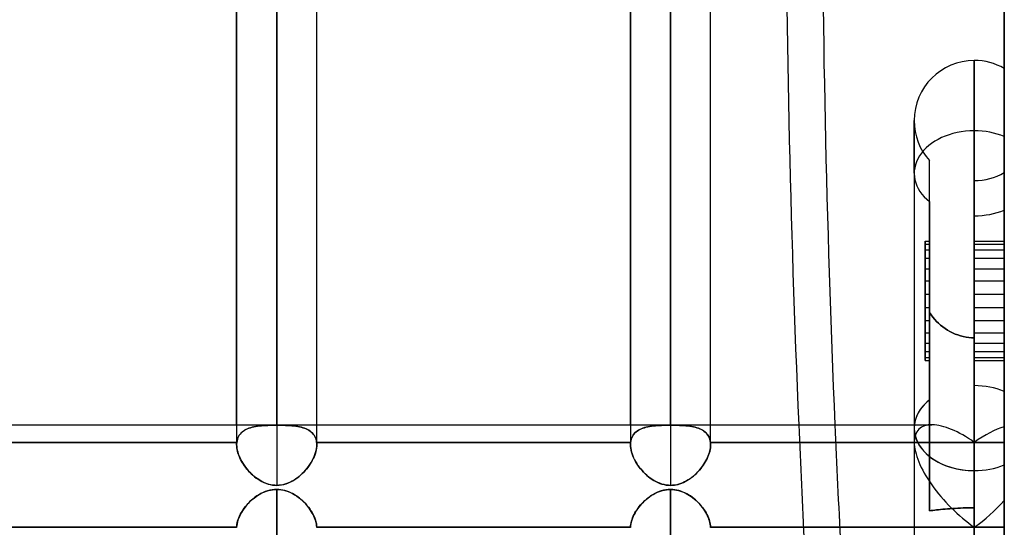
# Model space of a CAD drawing. Header units: millimetres. Extents: x -92 to 86, y -242 to 242.
# Tile 84 of 89: x -22 to 0, y 141 to 152. Entities that reach past the tile are written whole.
import ezdxf

# ---------------------------------------------------------------- set-up
doc = ezdxf.new("R2010")
doc.units = ezdxf.units.MM
doc.layers.add('MAIN-1', color=7, linetype='Continuous')

msp = doc.modelspace()

# ---------------------------------------------------------------- linework, layer by layer
at = {"layer": 'MAIN-1'}
for p, q in [((0, 222.5), (0, -222.5)), ((0, -222.5), (0, 222.5)), ((-16.258, 143.41), (-16.258, 197.795)), ((-16.258, 197.795), (-16.258, 143.42)), ((-7.458, 197.795), (-7.458, 143.42)), ((-7.458, 143.41), (-7.458, 197.795)), ((-17.153, 143.42), (-17.153, 196.9)), ((-15.363, 143.42), (-15.363, 196.9)), ((-8.353, 143.42), (-8.353, 196.9)), ((-6.563, 143.42), (-6.563, 196.9)), ((-17.153, 196.678), (-17.153, 142.973)), ((-15.363, 142.973), (-15.363, 196.678)), ((-8.353, 196.678), (-8.353, 142.973)), ((-6.563, 142.973), (-6.563, 196.678)), ((-16.258, 196.005), (-16.258, 142.065)), ((-7.458, 196.005), (-7.458, 142.065)), ((0, 0), (0, 188)), ((-0.671, 149.988), (-0.671, 151.561)), ((-0.671, 151.561), (-0.671, 142.394)), ((-0.671, 142.394), (-0.671, 151.561)), ((0, 142.521), (0, 151.381)), ((0, 142.521), (0, 151.381)), ((-2.014, 150.218), (-2.014, 143.343)), ((-2.014, 150.218), (-2.014, 150.141)), ((-2.014, 149.039), (-2.014, 150.218)), ((-2.014, 150.218), (-2.014, 143.343)), ((-2.014, 150.141), (-2.014, 149.039)), ((-0.671, 143.026), (-0.671, 149.988)), ((-0.671, 149.988), (-0.671, 143.026)), ((0, 149.861), (0, 143.374)), ((0, 143.374), (0, 149.861)), ((-1.671, 148.405), (-1.671, 149.323)), ((-1.671, 143.976), (-1.671, 149.323)), ((-1.671, 143.976), (-1.671, 149.323)), ((-2.014, 149.039), (-2.014, 143.026)), ((-2.014, 149.039), (-2.014, 143.026)), ((0, 149.056), (0, 144.165)), ((0, 149.056), (0, 144.165)), ((-0.671, 148.876), (-0.671, 144.292)), ((-0.671, 144.292), (-0.671, 148.876)), ((-0.671, 148.876), (-0.671, 148.089)), ((-1.671, 145.928), (-1.671, 148.405)), ((-1.671, 148.405), (-1.671, 145.928)), ((-0.671, 148.089), (-0.671, 145.363)), ((-0.671, 145.363), (-0.671, 148.089)), ((0, 148.217), (0, 141.73)), ((0, 141.73), (0, 148.217)), ((-1.771, 147.525), (-1.671, 147.525)), ((-1.771, 147.525), (-1.771, 146.905)), ((-1.771, 147.14), (-1.771, 147.525)), ((-1.771, 147.458), (-1.671, 147.458)), ((-1.771, 147.328), (-1.771, 147.458)), ((-1.771, 147.458), (-1.771, 146.634)), ((-1.671, 147.525), (-1.671, 147.14)), ((-1.671, 146.905), (-1.671, 147.525)), ((-1.671, 147.458), (-1.671, 147.328)), ((-1.671, 146.634), (-1.671, 147.458)), ((-0.671, 147.525), (0, 147.525)), ((-0.671, 147.14), (-0.671, 147.525)), ((-0.671, 147.525), (-0.671, 146.905)), ((-0.671, 147.458), (0, 147.458)), ((-0.671, 147.328), (-0.671, 147.458)), ((-0.671, 147.458), (-0.671, 146.634)), ((0, 147.14), (0, 147.525)), ((0, 147.525), (0, 146.905)), ((0, 147.328), (0, 147.458)), ((0, 147.458), (0, 146.634)), ((-1.771, 147.328), (-1.671, 147.328)), ((-1.771, 146.341), (-1.771, 147.328)), ((-1.671, 147.328), (-1.671, 146.341)), ((-0.671, 147.328), (0, 147.328)), ((-0.671, 146.341), (-0.671, 147.328)), ((0, 146.341), (0, 147.328)), ((-1.771, 147.14), (-1.671, 147.14)), ((-1.771, 146.04), (-1.771, 147.14)), ((-1.671, 147.14), (-1.671, 146.04)), ((-0.671, 147.14), (0, 147.14)), ((-0.671, 146.04), (-0.671, 147.14)), ((0, 146.04), (0, 147.14)), ((-1.771, 146.905), (-1.671, 146.905)), ((-1.771, 146.905), (-1.771, 145.747)), ((-1.671, 145.747), (-1.671, 146.905)), ((-0.671, 146.905), (0, 146.905)), ((-0.671, 146.905), (-0.671, 145.747)), ((0, 146.905), (0, 145.747)), ((-1.771, 146.634), (-1.671, 146.634)), ((-1.771, 146.634), (-1.771, 145.477)), ((-1.671, 145.477), (-1.671, 146.634)), ((-0.671, 146.634), (0, 146.634)), ((-0.671, 146.634), (-0.671, 145.477)), ((0, 146.634), (0, 145.477)), ((-1.771, 146.341), (-1.671, 146.341)), ((-1.771, 145.242), (-1.771, 146.341)), ((-1.671, 146.341), (-1.671, 145.242)), ((-0.671, 146.341), (0, 146.341)), ((-0.671, 145.242), (-0.671, 146.341)), ((0, 145.242), (0, 146.341)), ((-1.771, 146.04), (-1.671, 146.04)), ((-1.771, 145.054), (-1.771, 146.04)), ((-1.671, 146.04), (-1.671, 145.054)), ((-1.633, 145.875), (-1.671, 145.928)), ((-1.671, 145.928), (-1.633, 145.875)), ((-1.671, 141.499), (-1.671, 145.928)), ((-1.671, 145.928), (-1.671, 141.499)), ((-1.594, 145.823), (-1.633, 145.875)), ((-1.633, 145.875), (-1.594, 145.823)), ((-0.671, 146.04), (0, 146.04)), ((-0.671, 145.054), (-0.671, 146.04)), ((0, 145.054), (0, 146.04)), ((-1.771, 145.747), (-1.671, 145.747)), ((-1.771, 145.747), (-1.771, 144.924)), ((-1.671, 144.924), (-1.671, 145.747)), ((-1.553, 145.775), (-1.594, 145.823)), ((-1.594, 145.823), (-1.553, 145.775)), ((-1.512, 145.73), (-1.553, 145.775)), ((-1.553, 145.775), (-1.512, 145.73)), ((-1.468, 145.687), (-1.512, 145.73)), ((-1.512, 145.73), (-1.468, 145.687)), ((-1.422, 145.646), (-1.468, 145.687)), ((-1.468, 145.687), (-1.422, 145.646)), ((-1.373, 145.607), (-1.422, 145.646)), ((-1.422, 145.646), (-1.373, 145.607)), ((-0.671, 145.747), (0, 145.747)), ((-0.671, 145.747), (-0.671, 144.924)), ((0, 145.747), (0, 144.924)), ((-1.771, 145.477), (-1.671, 145.477)), ((-1.771, 145.477), (-1.771, 144.924)), ((-1.671, 144.857), (-1.671, 145.477)), ((-1.322, 145.569), (-1.373, 145.607)), ((-1.373, 145.607), (-1.322, 145.569)), ((-1.269, 145.534), (-1.322, 145.569)), ((-1.322, 145.569), (-1.269, 145.534)), ((-1.214, 145.502), (-1.269, 145.534)), ((-1.269, 145.534), (-1.214, 145.502)), ((-1.157, 145.473), (-1.214, 145.502)), ((-1.214, 145.502), (-1.157, 145.473)), ((-1.099, 145.447), (-1.157, 145.473)), ((-1.157, 145.473), (-1.099, 145.447)), ((-1.039, 145.425), (-1.099, 145.447)), ((-1.099, 145.447), (-1.039, 145.425)), ((-0.978, 145.406), (-1.039, 145.425)), ((-1.039, 145.425), (-0.978, 145.406)), ((-0.671, 145.477), (0, 145.477)), ((-0.671, 145.477), (-0.671, 144.857)), ((0, 145.477), (0, 144.857)), ((-1.771, 145.242), (-1.671, 145.242)), ((-1.771, 144.857), (-1.771, 145.242)), ((-1.671, 145.242), (-1.671, 144.857)), ((-0.917, 145.39), (-0.978, 145.406)), ((-0.978, 145.406), (-0.917, 145.39)), ((-0.855, 145.378), (-0.917, 145.39)), ((-0.917, 145.39), (-0.855, 145.378)), ((-0.794, 145.37), (-0.855, 145.378)), ((-0.855, 145.378), (-0.794, 145.37)), ((-0.732, 145.364), (-0.794, 145.37)), ((-0.794, 145.37), (-0.732, 145.364)), ((-0.671, 145.363), (-0.732, 145.364)), ((-0.732, 145.364), (-0.671, 145.363)), ((-0.671, 145.363), (-0.671, 144.924)), ((-0.671, 141.128), (-0.671, 145.363)), ((-0.671, 145.363), (-0.671, 141.566)), ((-0.671, 141.566), (-0.671, 145.363)), ((-0.671, 145.242), (0, 145.242)), ((-0.671, 144.857), (-0.671, 145.242)), ((0, 144.857), (0, 145.242)), ((-1.771, 145.054), (-1.671, 145.054)), ((-1.771, 144.924), (-1.771, 145.054)), ((-1.671, 145.054), (-1.671, 144.924)), ((-0.671, 145.054), (0, 145.054)), ((-0.671, 144.924), (-0.671, 145.054)), ((0, 144.924), (0, 145.054)), ((-1.771, 144.924), (-1.771, 144.857)), ((-1.771, 144.924), (-1.671, 144.924)), ((-1.771, 144.857), (-1.671, 144.857)), ((-0.671, 144.924), (-0.671, 141.128)), ((-0.671, 144.924), (0, 144.924)), ((-0.671, 144.857), (0, 144.857)), ((-0.671, 144.292), (-0.671, 141.566)), ((-0.671, 141.566), (-0.671, 144.292)), ((0, 144.165), (0, 137.678)), ((0, 137.678), (0, 144.165)), ((-1.671, 143.976), (-1.671, 141.499)), ((-1.671, 141.499), (-1.671, 143.976)), ((-25.058, 143.42), (-1.62, 143.42)), ((-25.058, 143.42), (-2.014, 143.42)), ((-17.153, 143.42), (-17.153, 142.973)), ((-17.053, 143.235), (-17.075, 143.211)), ((-17.075, 143.21), (-17.054, 143.234)), ((-17.054, 143.234), (-17.03, 143.257)), ((-17.029, 143.257), (-17.053, 143.235)), ((-17.03, 143.257), (-17.004, 143.277)), ((-17.003, 143.278), (-17.029, 143.257)), ((-17.004, 143.277), (-16.976, 143.296)), ((-16.975, 143.296), (-17.003, 143.278)), ((-16.976, 143.296), (-16.946, 143.312)), ((-16.945, 143.313), (-16.975, 143.296)), ((-16.946, 143.312), (-16.914, 143.327)), ((-16.913, 143.328), (-16.945, 143.313)), ((-16.914, 143.327), (-16.88, 143.341)), ((-16.879, 143.341), (-16.913, 143.328)), ((-16.88, 143.341), (-16.845, 143.353)), ((-16.843, 143.353), (-16.879, 143.341)), ((-16.845, 143.353), (-16.807, 143.363)), ((-16.806, 143.364), (-16.843, 143.353)), ((-16.807, 143.363), (-16.769, 143.373)), ((-16.767, 143.373), (-16.806, 143.364)), ((-16.769, 143.373), (-16.728, 143.38)), ((-16.727, 143.381), (-16.767, 143.373)), ((-16.728, 143.38), (-16.686, 143.387)), ((-16.685, 143.387), (-16.727, 143.381)), ((-16.686, 143.387), (-16.643, 143.393)), ((-16.642, 143.393), (-16.685, 143.387)), ((-16.643, 143.393), (-16.598, 143.397)), ((-16.597, 143.397), (-16.642, 143.393)), ((-16.598, 143.397), (-16.552, 143.401)), ((-16.551, 143.401), (-16.597, 143.397)), ((-16.552, 143.401), (-16.505, 143.404)), ((-16.504, 143.404), (-16.551, 143.401)), ((-16.505, 143.404), (-16.457, 143.406)), ((-16.456, 143.406), (-16.504, 143.404)), ((-16.457, 143.406), (-16.407, 143.408)), ((-16.407, 143.408), (-16.456, 143.406)), ((-16.357, 143.409), (-16.407, 143.408)), ((-16.407, 143.408), (-16.358, 143.409)), ((-16.358, 143.409), (-16.308, 143.41)), ((-16.307, 143.41), (-16.357, 143.409)), ((-16.308, 143.41), (-16.258, 143.41)), ((-16.258, 143.41), (-16.307, 143.41)), ((-16.258, 143.41), (-16.207, 143.41)), ((-16.207, 143.41), (-16.258, 143.41)), ((-16.207, 143.41), (-16.157, 143.409)), ((-16.157, 143.409), (-16.207, 143.41)), ((-16.157, 143.409), (-16.107, 143.408)), ((-16.107, 143.408), (-16.157, 143.409)), ((-16.107, 143.408), (-16.058, 143.406)), ((-16.057, 143.406), (-16.107, 143.408)), ((-16.058, 143.406), (-16.01, 143.404)), ((-16.009, 143.404), (-16.057, 143.406)), ((-16.01, 143.404), (-15.963, 143.401)), ((-15.961, 143.401), (-16.009, 143.404)), ((-15.963, 143.401), (-15.917, 143.397)), ((-15.915, 143.397), (-15.961, 143.401)), ((-15.917, 143.397), (-15.872, 143.393)), ((-15.871, 143.393), (-15.915, 143.397)), ((-15.872, 143.393), (-15.829, 143.387)), ((-15.827, 143.387), (-15.871, 143.393)), ((-15.829, 143.387), (-15.787, 143.38)), ((-15.785, 143.38), (-15.827, 143.387)), ((-15.787, 143.38), (-15.747, 143.373)), ((-15.745, 143.372), (-15.785, 143.38)), ((-15.747, 143.373), (-15.708, 143.363)), ((-15.706, 143.363), (-15.745, 143.372)), ((-15.708, 143.363), (-15.671, 143.353)), ((-15.669, 143.352), (-15.706, 143.363)), ((-15.671, 143.353), (-15.635, 143.341)), ((-15.634, 143.341), (-15.669, 143.352)), ((-15.635, 143.341), (-15.601, 143.328)), ((-15.6, 143.327), (-15.634, 143.341)), ((-15.601, 143.328), (-15.57, 143.313)), ((-15.568, 143.312), (-15.6, 143.327)), ((-15.57, 143.313), (-15.539, 143.296)), ((-15.538, 143.295), (-15.568, 143.312)), ((-15.539, 143.296), (-15.511, 143.277)), ((-15.51, 143.276), (-15.538, 143.295)), ((-15.511, 143.277), (-15.486, 143.257)), ((-15.484, 143.256), (-15.51, 143.276)), ((-15.486, 143.257), (-15.462, 143.235)), ((-15.461, 143.234), (-15.484, 143.256)), ((-15.462, 143.235), (-15.44, 143.211)), ((-15.44, 143.21), (-15.461, 143.234)), ((-15.363, 142.973), (-15.363, 143.42)), ((-8.353, 143.42), (-8.353, 142.973)), ((-8.275, 143.211), (-8.253, 143.235)), ((-8.252, 143.236), (-8.274, 143.212)), ((-8.253, 143.235), (-8.229, 143.257)), ((-8.228, 143.258), (-8.252, 143.236)), ((-8.229, 143.257), (-8.203, 143.278)), ((-8.201, 143.279), (-8.228, 143.258)), ((-8.203, 143.278), (-8.175, 143.296)), ((-8.173, 143.297), (-8.201, 143.279)), ((-8.175, 143.296), (-8.145, 143.313)), ((-8.142, 143.314), (-8.173, 143.297)), ((-8.145, 143.313), (-8.113, 143.328)), ((-8.11, 143.329), (-8.142, 143.314)), ((-8.113, 143.328), (-8.079, 143.341)), ((-8.075, 143.343), (-8.11, 143.329)), ((-8.079, 143.341), (-8.043, 143.353)), ((-8.039, 143.355), (-8.075, 143.343)), ((-8.043, 143.353), (-8.006, 143.364)), ((-8.002, 143.365), (-8.039, 143.355)), ((-8.006, 143.364), (-7.967, 143.373)), ((-7.963, 143.374), (-8.002, 143.365)), ((-7.967, 143.373), (-7.927, 143.381)), ((-7.922, 143.381), (-7.963, 143.374)), ((-7.927, 143.381), (-7.885, 143.387)), ((-7.88, 143.388), (-7.922, 143.381)), ((-7.885, 143.387), (-7.842, 143.393)), ((-7.837, 143.393), (-7.88, 143.388)), ((-7.842, 143.393), (-7.797, 143.397)), ((-7.793, 143.398), (-7.837, 143.393)), ((-7.797, 143.397), (-7.751, 143.401)), ((-7.748, 143.401), (-7.793, 143.398)), ((-7.751, 143.401), (-7.704, 143.404)), ((-7.702, 143.404), (-7.748, 143.401)), ((-7.704, 143.404), (-7.656, 143.406)), ((-7.654, 143.407), (-7.702, 143.404)), ((-7.656, 143.406), (-7.607, 143.408)), ((-7.606, 143.408), (-7.654, 143.407)), ((-7.607, 143.408), (-7.557, 143.409)), ((-7.557, 143.409), (-7.606, 143.408)), ((-7.557, 143.409), (-7.507, 143.41)), ((-7.507, 143.41), (-7.557, 143.409)), ((-7.507, 143.41), (-7.458, 143.41)), ((-7.458, 143.41), (-7.507, 143.41)), ((-7.407, 143.41), (-7.458, 143.41)), ((-7.458, 143.41), (-7.407, 143.41)), ((-7.357, 143.409), (-7.407, 143.41)), ((-7.407, 143.41), (-7.357, 143.409)), ((-7.307, 143.408), (-7.357, 143.409)), ((-7.357, 143.409), (-7.307, 143.408)), ((-7.259, 143.406), (-7.307, 143.408)), ((-7.307, 143.408), (-7.257, 143.406)), ((-7.211, 143.404), (-7.259, 143.406)), ((-7.257, 143.406), (-7.209, 143.404)), ((-7.164, 143.401), (-7.211, 143.404)), ((-7.209, 143.404), (-7.161, 143.401)), ((-7.118, 143.397), (-7.164, 143.401)), ((-7.161, 143.401), (-7.115, 143.397)), ((-7.073, 143.393), (-7.118, 143.397)), ((-7.115, 143.397), (-7.071, 143.393)), ((-7.03, 143.387), (-7.073, 143.393)), ((-7.071, 143.393), (-7.027, 143.387)), ((-6.988, 143.381), (-7.03, 143.387)), ((-7.027, 143.387), (-6.985, 143.38)), ((-6.947, 143.373), (-6.988, 143.381)), ((-6.985, 143.38), (-6.945, 143.372)), ((-6.909, 143.364), (-6.947, 143.373)), ((-6.945, 143.372), (-6.906, 143.363)), ((-6.871, 143.353), (-6.909, 143.364)), ((-6.906, 143.363), (-6.869, 143.352)), ((-6.836, 143.341), (-6.871, 143.353)), ((-6.869, 143.352), (-6.834, 143.341)), ((-6.802, 143.328), (-6.836, 143.341)), ((-6.834, 143.341), (-6.8, 143.327)), ((-6.77, 143.313), (-6.802, 143.328)), ((-6.8, 143.327), (-6.768, 143.312)), ((-6.74, 143.296), (-6.77, 143.313)), ((-6.768, 143.312), (-6.738, 143.295)), ((-6.712, 143.277), (-6.74, 143.296)), ((-6.738, 143.295), (-6.71, 143.276)), ((-6.686, 143.257), (-6.712, 143.277)), ((-6.71, 143.276), (-6.684, 143.256)), ((-6.662, 143.235), (-6.686, 143.257)), ((-6.684, 143.256), (-6.661, 143.234)), ((-6.64, 143.211), (-6.662, 143.235)), ((-6.661, 143.234), (-6.64, 143.21)), ((-6.563, 142.973), (-6.563, 143.42)), ((-2.014, 143.42), (-1.62, 143.42)), ((-2.014, 143.343), (-2.014, 137.331)), ((-2.014, 143.343), (-2.014, 137.331)), ((0, 143.026), (0, 143.374)), ((0, 143.374), (0, 143.026)), ((-17.15, 143.026), (-24.165, 143.026)), ((-24.165, 143.026), (-17.15, 143.026)), ((-17.152, 143), (-17.151, 143.009)), ((-17.151, 143.009), (-17.152, 143)), ((-17.152, 142.991), (-17.152, 143)), ((-17.151, 143.009), (-17.15, 143.018)), ((-17.15, 143.018), (-17.151, 143.009)), ((-17.15, 143.018), (-17.15, 143.026)), ((-17.15, 143.026), (-17.15, 143.018)), ((-17.144, 143.062), (-17.15, 143.026)), ((-17.15, 143.026), (-17.144, 143.061)), ((-17.135, 143.095), (-17.144, 143.062)), ((-17.144, 143.061), (-17.136, 143.095)), ((-17.136, 143.095), (-17.124, 143.126)), ((-17.124, 143.127), (-17.135, 143.095)), ((-17.11, 143.157), (-17.124, 143.127)), ((-17.124, 143.126), (-17.11, 143.156)), ((-17.094, 143.185), (-17.11, 143.157)), ((-17.11, 143.156), (-17.094, 143.184)), ((-17.075, 143.211), (-17.094, 143.185)), ((-17.094, 143.184), (-17.075, 143.21)), ((-15.44, 143.211), (-15.421, 143.185)), ((-15.421, 143.184), (-15.44, 143.21)), ((-15.421, 143.185), (-15.405, 143.157)), ((-15.404, 143.156), (-15.421, 143.184)), ((-15.405, 143.157), (-15.391, 143.127)), ((-15.39, 143.126), (-15.404, 143.156)), ((-15.391, 143.127), (-15.38, 143.095)), ((-15.379, 143.094), (-15.39, 143.126)), ((-15.38, 143.095), (-15.371, 143.062)), ((-15.371, 143.061), (-15.379, 143.094)), ((-15.371, 143.062), (-15.365, 143.026)), ((-15.365, 143.026), (-15.371, 143.061)), ((-15.365, 143.019), (-15.365, 143.026)), ((-8.35, 143.026), (-15.365, 143.026)), ((-15.365, 143.026), (-8.35, 143.026)), ((-15.365, 143.026), (-15.365, 143.019)), ((-15.364, 143.012), (-15.365, 143.019)), ((-15.365, 143.019), (-15.364, 143.012)), ((-15.363, 143.004), (-15.364, 143.012)), ((-15.364, 143.012), (-15.363, 143.004)), ((-15.363, 142.997), (-15.363, 143.004)), ((-15.363, 143.004), (-15.363, 142.996)), ((-8.351, 143.009), (-8.352, 143)), ((-8.352, 143), (-8.351, 143.009)), ((-8.35, 143.018), (-8.351, 143.009)), ((-8.351, 143.009), (-8.35, 143.018)), ((-8.35, 143.026), (-8.344, 143.062)), ((-8.344, 143.062), (-8.35, 143.026)), ((-8.35, 143.026), (-8.35, 143.018)), ((-8.35, 143.018), (-8.35, 143.026)), ((-8.335, 143.096), (-8.344, 143.062)), ((-8.344, 143.062), (-8.335, 143.095)), ((-8.335, 143.095), (-8.324, 143.127)), ((-8.324, 143.127), (-8.335, 143.096)), ((-8.324, 143.127), (-8.31, 143.157)), ((-8.31, 143.157), (-8.324, 143.127)), ((-8.293, 143.186), (-8.31, 143.157)), ((-8.31, 143.157), (-8.294, 143.185)), ((-8.294, 143.185), (-8.275, 143.211)), ((-8.274, 143.212), (-8.293, 143.186)), ((-6.621, 143.185), (-6.64, 143.211)), ((-6.64, 143.21), (-6.621, 143.184)), ((-6.605, 143.157), (-6.621, 143.185)), ((-6.621, 143.184), (-6.604, 143.156)), ((-6.591, 143.127), (-6.605, 143.157)), ((-6.604, 143.156), (-6.59, 143.126)), ((-6.58, 143.095), (-6.591, 143.127)), ((-6.59, 143.126), (-6.579, 143.094)), ((-6.571, 143.062), (-6.58, 143.095)), ((-6.579, 143.094), (-6.571, 143.061)), ((-6.565, 143.026), (-6.571, 143.062)), ((-6.571, 143.061), (-6.565, 143.026)), ((-6.565, 143.026), (-6.565, 143.019)), ((-0.671, 143.026), (-6.565, 143.026)), ((-6.565, 143.026), (-0.671, 143.026)), ((-6.565, 143.018), (-6.565, 143.026)), ((-6.565, 143.019), (-6.564, 143.012)), ((-6.564, 143.009), (-6.565, 143.018)), ((-6.564, 143.012), (-6.563, 143.004)), ((-6.563, 143), (-6.564, 143.009)), ((-6.563, 143.004), (-6.563, 142.997)), ((-6.563, 142.991), (-6.563, 143)), ((0, 143.026), (-0.671, 143.026)), ((-0.671, 143.026), (0, 143.026)), ((0, 140.735), (0, 143.026)), ((0, 140.735), (0, 143.026)), ((-17.153, 142.973), (-17.152, 142.982)), ((-17.152, 142.982), (-17.153, 142.973)), ((-17.151, 142.939), (-17.153, 142.973)), ((-17.153, 142.973), (-17.151, 142.934)), ((-17.152, 143), (-17.152, 142.991)), ((-17.152, 142.982), (-17.152, 142.991)), ((-17.152, 142.991), (-17.152, 142.982)), ((-17.148, 142.904), (-17.151, 142.939)), ((-17.151, 142.934), (-17.147, 142.894)), ((-17.142, 142.868), (-17.148, 142.904)), ((-17.147, 142.894), (-17.139, 142.853)), ((-17.134, 142.832), (-17.142, 142.868)), ((-17.139, 142.853), (-17.129, 142.812)), ((-17.124, 142.795), (-17.134, 142.832)), ((-17.129, 142.812), (-17.116, 142.769)), ((-17.112, 142.758), (-17.124, 142.795)), ((-15.394, 142.783), (-15.408, 142.743)), ((-15.403, 142.757), (-15.389, 142.801)), ((-15.383, 142.822), (-15.394, 142.783)), ((-15.389, 142.801), (-15.377, 142.846)), ((-15.374, 142.861), (-15.383, 142.822)), ((-15.377, 142.846), (-15.369, 142.889)), ((-15.368, 142.899), (-15.374, 142.861)), ((-15.369, 142.889), (-15.364, 142.932)), ((-15.364, 142.937), (-15.368, 142.899)), ((-15.364, 142.932), (-15.363, 142.973)), ((-15.363, 142.973), (-15.364, 142.937)), ((-15.363, 142.989), (-15.363, 142.997)), ((-15.363, 142.996), (-15.363, 142.989)), ((-15.363, 142.981), (-15.363, 142.989)), ((-15.363, 142.989), (-15.363, 142.981)), ((-15.363, 142.973), (-15.363, 142.981)), ((-15.363, 142.981), (-15.363, 142.973)), ((-8.352, 142.982), (-8.353, 142.973)), ((-8.353, 142.973), (-8.352, 142.982)), ((-8.353, 142.973), (-8.351, 142.934)), ((-8.351, 142.934), (-8.353, 142.973)), ((-8.352, 143), (-8.352, 142.991)), ((-8.352, 142.991), (-8.352, 143)), ((-8.352, 142.991), (-8.352, 142.982)), ((-8.352, 142.982), (-8.352, 142.991)), ((-8.351, 142.934), (-8.346, 142.893)), ((-8.347, 142.894), (-8.351, 142.934)), ((-8.339, 142.853), (-8.347, 142.894)), ((-8.346, 142.893), (-8.339, 142.852)), ((-8.329, 142.812), (-8.339, 142.853)), ((-8.339, 142.852), (-8.329, 142.81)), ((-8.316, 142.769), (-8.329, 142.812)), ((-8.329, 142.81), (-8.316, 142.767)), ((-6.593, 142.786), (-6.607, 142.746)), ((-6.602, 142.759), (-6.59, 142.796)), ((-6.582, 142.824), (-6.593, 142.786)), ((-6.59, 142.796), (-6.58, 142.833)), ((-6.574, 142.863), (-6.582, 142.824)), ((-6.58, 142.833), (-6.573, 142.869)), ((-6.568, 142.9), (-6.574, 142.863)), ((-6.573, 142.869), (-6.567, 142.905)), ((-6.564, 142.937), (-6.568, 142.9)), ((-6.567, 142.905), (-6.564, 142.939)), ((-6.563, 142.973), (-6.564, 142.937)), ((-6.564, 142.939), (-6.563, 142.973)), ((-6.563, 142.997), (-6.563, 142.989)), ((-6.563, 142.982), (-6.563, 142.991)), ((-6.563, 142.989), (-6.563, 142.981)), ((-6.563, 142.973), (-6.563, 142.982)), ((-6.563, 142.981), (-6.563, 142.973)), ((-17.116, 142.769), (-17.101, 142.726)), ((-17.098, 142.721), (-17.112, 142.758)), ((-17.101, 142.726), (-17.083, 142.684)), ((-17.082, 142.683), (-17.098, 142.721)), ((-17.083, 142.684), (-17.062, 142.641)), ((-17.065, 142.645), (-17.082, 142.683)), ((-17.045, 142.608), (-17.065, 142.645)), ((-17.062, 142.641), (-17.04, 142.599)), ((-17.023, 142.571), (-17.045, 142.608)), ((-17.04, 142.599), (-17.015, 142.557)), ((-17, 142.535), (-17.023, 142.571)), ((-15.516, 142.533), (-15.488, 142.577)), ((-15.485, 142.583), (-15.509, 142.543)), ((-15.488, 142.577), (-15.463, 142.621)), ((-15.462, 142.622), (-15.485, 142.583)), ((-15.463, 142.621), (-15.44, 142.666)), ((-15.442, 142.662), (-15.462, 142.622)), ((-15.424, 142.702), (-15.442, 142.662)), ((-15.44, 142.666), (-15.42, 142.711)), ((-15.408, 142.743), (-15.424, 142.702)), ((-15.42, 142.711), (-15.403, 142.757)), ((-8.301, 142.726), (-8.316, 142.769)), ((-8.316, 142.767), (-8.3, 142.724)), ((-8.283, 142.684), (-8.301, 142.726)), ((-8.3, 142.724), (-8.282, 142.681)), ((-8.262, 142.641), (-8.283, 142.684)), ((-8.282, 142.681), (-8.261, 142.638)), ((-8.24, 142.599), (-8.262, 142.641)), ((-8.261, 142.638), (-8.238, 142.596)), ((-8.215, 142.557), (-8.24, 142.599)), ((-8.238, 142.596), (-8.213, 142.554)), ((-6.713, 142.537), (-6.69, 142.574)), ((-6.681, 142.59), (-6.704, 142.551)), ((-6.69, 142.574), (-6.669, 142.61)), ((-6.659, 142.628), (-6.681, 142.59)), ((-6.669, 142.61), (-6.649, 142.648)), ((-6.64, 142.668), (-6.659, 142.628)), ((-6.649, 142.648), (-6.632, 142.685)), ((-6.622, 142.707), (-6.64, 142.668)), ((-6.632, 142.685), (-6.616, 142.722)), ((-6.607, 142.746), (-6.622, 142.707)), ((-6.616, 142.722), (-6.602, 142.759)), ((-17.015, 142.557), (-16.987, 142.515)), ((-16.976, 142.499), (-17, 142.535)), ((-16.987, 142.515), (-16.958, 142.474)), ((-16.95, 142.463), (-16.976, 142.499)), ((-16.958, 142.474), (-16.928, 142.435)), ((-16.922, 142.428), (-16.95, 142.463)), ((-16.928, 142.435), (-16.895, 142.396)), ((-16.893, 142.395), (-16.922, 142.428)), ((-16.895, 142.396), (-16.861, 142.359)), ((-16.863, 142.362), (-16.893, 142.395)), ((-16.832, 142.33), (-16.863, 142.362)), ((-16.861, 142.359), (-16.826, 142.324)), ((-15.654, 142.359), (-15.687, 142.326)), ((-15.685, 142.328), (-15.647, 142.366)), ((-15.622, 142.394), (-15.654, 142.359)), ((-15.647, 142.366), (-15.612, 142.406)), ((-15.592, 142.43), (-15.622, 142.394)), ((-15.612, 142.406), (-15.578, 142.447)), ((-15.562, 142.467), (-15.592, 142.43)), ((-15.578, 142.447), (-15.546, 142.489)), ((-15.535, 142.505), (-15.562, 142.467)), ((-15.546, 142.489), (-15.516, 142.533)), ((-15.509, 142.543), (-15.535, 142.505)), ((-8.187, 142.515), (-8.215, 142.557)), ((-8.213, 142.554), (-8.185, 142.512)), ((-8.158, 142.474), (-8.187, 142.515)), ((-8.185, 142.512), (-8.156, 142.471)), ((-8.128, 142.435), (-8.158, 142.474)), ((-8.156, 142.471), (-8.125, 142.432)), ((-8.095, 142.396), (-8.128, 142.435)), ((-8.125, 142.432), (-8.093, 142.394)), ((-8.061, 142.359), (-8.095, 142.396)), ((-8.093, 142.394), (-8.059, 142.357)), ((-8.026, 142.324), (-8.061, 142.359)), ((-8.059, 142.357), (-8.023, 142.321)), ((-6.881, 142.332), (-6.849, 142.364)), ((-6.845, 142.369), (-6.878, 142.335)), ((-6.849, 142.364), (-6.819, 142.397)), ((-6.814, 142.403), (-6.845, 142.369)), ((-6.819, 142.397), (-6.791, 142.431)), ((-6.784, 142.439), (-6.814, 142.403)), ((-6.791, 142.431), (-6.763, 142.466)), ((-6.756, 142.476), (-6.784, 142.439)), ((-6.763, 142.466), (-6.737, 142.501)), ((-6.729, 142.513), (-6.756, 142.476)), ((-6.737, 142.501), (-6.713, 142.537)), ((-6.704, 142.551), (-6.729, 142.513)), ((-0.671, 142.394), (-0.671, 135.432)), ((-0.671, 135.432), (-0.671, 142.394)), ((0, 142.521), (0, 136.034)), ((0, 136.034), (0, 142.521)), ((-16.8, 142.299), (-16.832, 142.33)), ((-16.826, 142.324), (-16.789, 142.29)), ((-16.766, 142.27), (-16.8, 142.299)), ((-16.789, 142.29), (-16.752, 142.258)), ((-16.732, 142.243), (-16.766, 142.27)), ((-16.752, 142.258), (-16.713, 142.228)), ((-16.697, 142.217), (-16.732, 142.243)), ((-16.713, 142.228), (-16.672, 142.2)), ((-16.66, 142.192), (-16.697, 142.217)), ((-16.672, 142.2), (-16.63, 142.174)), ((-16.624, 142.17), (-16.66, 142.192)), ((-16.63, 142.174), (-16.587, 142.15)), ((-16.586, 142.149), (-16.624, 142.17)), ((-16.587, 142.15), (-16.543, 142.128)), ((-16.548, 142.131), (-16.586, 142.149)), ((-16.508, 142.114), (-16.548, 142.131)), ((-16.543, 142.128), (-16.497, 142.11)), ((-15.991, 142.12), (-16.034, 142.104)), ((-15.997, 142.118), (-15.948, 142.14)), ((-15.95, 142.139), (-15.991, 142.12)), ((-15.909, 142.16), (-15.95, 142.139)), ((-15.948, 142.14), (-15.9, 142.165)), ((-15.869, 142.183), (-15.909, 142.16)), ((-15.9, 142.165), (-15.854, 142.193)), ((-15.831, 142.208), (-15.869, 142.183)), ((-15.854, 142.193), (-15.809, 142.223)), ((-15.793, 142.235), (-15.831, 142.208)), ((-15.809, 142.223), (-15.766, 142.256)), ((-15.757, 142.264), (-15.793, 142.235)), ((-15.766, 142.256), (-15.725, 142.291)), ((-15.722, 142.294), (-15.757, 142.264)), ((-15.725, 142.291), (-15.685, 142.328)), ((-15.687, 142.326), (-15.722, 142.294)), ((-7.989, 142.29), (-8.026, 142.324)), ((-8.023, 142.321), (-7.987, 142.288)), ((-7.952, 142.258), (-7.989, 142.29)), ((-7.987, 142.288), (-7.949, 142.256)), ((-7.913, 142.228), (-7.952, 142.258)), ((-7.949, 142.256), (-7.91, 142.226)), ((-7.872, 142.2), (-7.913, 142.228)), ((-7.91, 142.226), (-7.869, 142.198)), ((-7.83, 142.174), (-7.872, 142.2)), ((-7.869, 142.198), (-7.828, 142.172)), ((-7.787, 142.15), (-7.83, 142.174)), ((-7.828, 142.172), (-7.785, 142.149)), ((-7.743, 142.128), (-7.787, 142.15)), ((-7.785, 142.149), (-7.74, 142.127)), ((-7.697, 142.11), (-7.743, 142.128)), ((-7.74, 142.127), (-7.695, 142.109)), ((-7.186, 142.123), (-7.229, 142.106)), ((-7.207, 142.114), (-7.167, 142.131)), ((-7.143, 142.142), (-7.186, 142.123)), ((-7.167, 142.131), (-7.129, 142.15)), ((-7.102, 142.164), (-7.143, 142.142)), ((-7.129, 142.15), (-7.09, 142.17)), ((-7.061, 142.188), (-7.102, 142.164)), ((-7.09, 142.17), (-7.053, 142.193)), ((-7.022, 142.214), (-7.061, 142.188)), ((-7.053, 142.193), (-7.017, 142.218)), ((-6.984, 142.242), (-7.022, 142.214)), ((-7.017, 142.218), (-6.981, 142.244)), ((-6.947, 142.272), (-6.984, 142.242)), ((-6.981, 142.244), (-6.947, 142.272)), ((-6.912, 142.303), (-6.947, 142.272)), ((-6.947, 142.272), (-6.913, 142.301)), ((-6.913, 142.301), (-6.881, 142.332)), ((-6.878, 142.335), (-6.912, 142.303)), ((-16.562, 141.904), (-16.61, 141.882)), ((-16.609, 141.882), (-16.568, 141.902)), ((-16.568, 141.902), (-16.526, 141.92)), ((-16.514, 141.924), (-16.562, 141.904)), ((-16.526, 141.92), (-16.482, 141.936)), ((-16.464, 141.941), (-16.514, 141.924)), ((-16.468, 142.099), (-16.508, 142.114)), ((-16.497, 142.11), (-16.45, 142.094)), ((-16.482, 141.936), (-16.438, 141.949)), ((-16.427, 142.087), (-16.468, 142.099)), ((-16.413, 141.955), (-16.464, 141.941)), ((-16.45, 142.094), (-16.403, 142.081)), ((-16.438, 141.949), (-16.393, 141.959)), ((-16.385, 142.078), (-16.427, 142.087)), ((-16.361, 141.964), (-16.413, 141.955)), ((-16.403, 142.081), (-16.355, 142.072)), ((-16.393, 141.959), (-16.348, 141.966)), ((-16.343, 142.071), (-16.385, 142.078)), ((-16.309, 141.97), (-16.361, 141.964)), ((-16.355, 142.072), (-16.306, 142.067)), ((-16.348, 141.966), (-16.303, 141.971)), ((-16.3, 142.066), (-16.343, 142.071)), ((-16.258, 141.972), (-16.309, 141.97)), ((-16.306, 142.067), (-16.258, 142.065)), ((-16.303, 141.971), (-16.258, 141.972)), ((-16.258, 142.065), (-16.3, 142.066)), ((-16.258, 141.972), (-16.258, 137.724)), ((-16.258, 142.065), (-16.204, 142.067)), ((-16.212, 142.066), (-16.258, 142.065)), ((-16.258, 137.72), (-16.258, 141.972)), ((-16.212, 141.971), (-16.258, 141.972)), ((-16.258, 141.972), (-16.205, 141.97)), ((-16.167, 142.071), (-16.212, 142.066)), ((-16.166, 141.966), (-16.212, 141.971)), ((-16.205, 141.97), (-16.153, 141.964)), ((-16.204, 142.067), (-16.151, 142.074)), ((-16.122, 142.079), (-16.167, 142.071)), ((-16.121, 141.959), (-16.166, 141.966)), ((-16.153, 141.964), (-16.101, 141.954)), ((-16.151, 142.074), (-16.098, 142.085)), ((-16.078, 142.09), (-16.122, 142.079)), ((-16.076, 141.948), (-16.121, 141.959)), ((-16.101, 141.954), (-16.05, 141.941)), ((-16.098, 142.085), (-16.047, 142.099)), ((-16.034, 142.104), (-16.078, 142.09)), ((-16.031, 141.935), (-16.076, 141.948)), ((-16.05, 141.941), (-16, 141.924)), ((-16.047, 142.099), (-15.997, 142.118)), ((-15.988, 141.919), (-16.031, 141.935)), ((-16, 141.924), (-15.952, 141.904)), ((-15.945, 141.901), (-15.988, 141.919)), ((-15.952, 141.904), (-15.904, 141.881)), ((-15.904, 141.881), (-15.945, 141.901)), ((-7.763, 141.904), (-7.811, 141.881)), ((-7.809, 141.882), (-7.767, 141.902)), ((-7.767, 141.902), (-7.725, 141.92)), ((-7.715, 141.924), (-7.763, 141.904)), ((-7.725, 141.92), (-7.682, 141.936)), ((-7.664, 141.941), (-7.715, 141.924)), ((-7.65, 142.094), (-7.697, 142.11)), ((-7.695, 142.109), (-7.649, 142.093)), ((-7.682, 141.936), (-7.638, 141.949)), ((-7.613, 141.955), (-7.664, 141.941)), ((-7.603, 142.081), (-7.65, 142.094)), ((-7.649, 142.093), (-7.602, 142.081)), ((-7.638, 141.949), (-7.594, 141.959)), ((-7.562, 141.964), (-7.613, 141.955)), ((-7.555, 142.072), (-7.603, 142.081)), ((-7.602, 142.081), (-7.554, 142.072)), ((-7.594, 141.959), (-7.549, 141.966)), ((-7.51, 141.97), (-7.562, 141.964)), ((-7.506, 142.067), (-7.555, 142.072)), ((-7.554, 142.072), (-7.506, 142.067)), ((-7.549, 141.966), (-7.503, 141.971)), ((-7.458, 141.972), (-7.51, 141.97)), ((-7.506, 142.067), (-7.458, 142.065)), ((-7.458, 142.065), (-7.506, 142.067)), ((-7.503, 141.971), (-7.458, 141.972)), ((-7.458, 141.972), (-7.458, 137.724)), ((-7.411, 142.067), (-7.458, 142.065)), ((-7.458, 142.065), (-7.414, 142.066)), ((-7.458, 137.72), (-7.458, 141.972)), ((-7.458, 141.972), (-7.412, 141.971)), ((-7.41, 141.971), (-7.458, 141.972)), ((-7.414, 142.066), (-7.372, 142.071)), ((-7.412, 141.971), (-7.368, 141.966)), ((-7.364, 142.072), (-7.411, 142.067)), ((-7.363, 141.966), (-7.41, 141.971)), ((-7.372, 142.071), (-7.329, 142.078)), ((-7.368, 141.966), (-7.323, 141.959)), ((-7.318, 142.08), (-7.364, 142.072)), ((-7.316, 141.958), (-7.363, 141.966)), ((-7.329, 142.078), (-7.288, 142.087)), ((-7.323, 141.959), (-7.279, 141.949)), ((-7.273, 142.091), (-7.318, 142.08)), ((-7.27, 141.947), (-7.316, 141.958)), ((-7.288, 142.087), (-7.247, 142.099)), ((-7.279, 141.949), (-7.236, 141.936)), ((-7.229, 142.106), (-7.273, 142.091)), ((-7.225, 141.933), (-7.27, 141.947)), ((-7.247, 142.099), (-7.207, 142.114)), ((-7.236, 141.936), (-7.193, 141.921)), ((-7.181, 141.916), (-7.225, 141.933)), ((-7.193, 141.921), (-7.152, 141.904)), ((-7.137, 141.897), (-7.181, 141.916)), ((-7.152, 141.904), (-7.111, 141.884)), ((-16.862, 141.695), (-16.898, 141.657)), ((-16.897, 141.658), (-16.866, 141.691)), ((-16.866, 141.691), (-16.833, 141.723)), ((-16.824, 141.731), (-16.862, 141.695)), ((-16.833, 141.723), (-16.799, 141.753)), ((-16.784, 141.765), (-16.824, 141.731)), ((-16.799, 141.753), (-16.763, 141.782)), ((-16.743, 141.797), (-16.784, 141.765)), ((-16.763, 141.782), (-16.727, 141.809)), ((-16.7, 141.828), (-16.743, 141.797)), ((-16.727, 141.809), (-16.689, 141.835)), ((-16.656, 141.856), (-16.7, 141.828)), ((-16.689, 141.835), (-16.65, 141.859)), ((-16.61, 141.882), (-16.656, 141.856)), ((-16.65, 141.859), (-16.609, 141.882)), ((-15.864, 141.858), (-15.904, 141.881)), ((-15.904, 141.881), (-15.858, 141.855)), ((-15.825, 141.834), (-15.864, 141.858)), ((-15.858, 141.855), (-15.814, 141.827)), ((-15.787, 141.808), (-15.825, 141.834)), ((-15.814, 141.827), (-15.771, 141.796)), ((-15.75, 141.781), (-15.787, 141.808)), ((-15.771, 141.796), (-15.729, 141.764)), ((-15.715, 141.752), (-15.75, 141.781)), ((-15.729, 141.764), (-15.69, 141.73)), ((-15.681, 141.721), (-15.715, 141.752)), ((-15.69, 141.73), (-15.652, 141.694)), ((-15.648, 141.69), (-15.681, 141.721)), ((-15.652, 141.694), (-15.616, 141.656)), ((-15.617, 141.657), (-15.648, 141.69)), ((-8.063, 141.693), (-8.099, 141.656)), ((-8.096, 141.659), (-8.065, 141.692)), ((-8.065, 141.692), (-8.032, 141.723)), ((-8.026, 141.729), (-8.063, 141.693)), ((-8.032, 141.723), (-7.998, 141.754)), ((-7.986, 141.764), (-8.026, 141.729)), ((-7.998, 141.754), (-7.963, 141.782)), ((-7.945, 141.796), (-7.986, 141.764)), ((-7.963, 141.782), (-7.926, 141.81)), ((-7.902, 141.827), (-7.945, 141.796)), ((-7.926, 141.81), (-7.888, 141.836)), ((-7.857, 141.855), (-7.902, 141.827)), ((-7.888, 141.836), (-7.849, 141.86)), ((-7.811, 141.881), (-7.857, 141.855)), ((-7.849, 141.86), (-7.809, 141.882)), ((-7.095, 141.876), (-7.137, 141.897)), ((-7.111, 141.884), (-7.071, 141.863)), ((-7.054, 141.852), (-7.095, 141.876)), ((-7.071, 141.863), (-7.032, 141.839)), ((-7.014, 141.827), (-7.054, 141.852)), ((-7.032, 141.839), (-6.995, 141.814)), ((-6.975, 141.8), (-7.014, 141.827)), ((-6.995, 141.814), (-6.958, 141.787)), ((-6.937, 141.771), (-6.975, 141.8)), ((-6.958, 141.787), (-6.922, 141.758)), ((-6.901, 141.74), (-6.937, 141.771)), ((-6.922, 141.758), (-6.888, 141.728)), ((-6.867, 141.708), (-6.901, 141.74)), ((-6.888, 141.728), (-6.855, 141.696)), ((-6.834, 141.675), (-6.867, 141.708)), ((-6.855, 141.696), (-6.823, 141.664)), ((0, 141.73), (0, 141.128)), ((0, 141.128), (0, 141.73)), ((-17.052, 141.447), (-17.031, 141.484)), ((-17.022, 141.497), (-17.047, 141.456)), ((-17.031, 141.484), (-17.007, 141.52)), ((-16.994, 141.539), (-17.022, 141.497)), ((-17.007, 141.52), (-16.982, 141.555)), ((-16.964, 141.579), (-16.994, 141.539)), ((-16.982, 141.555), (-16.955, 141.59)), ((-16.932, 141.619), (-16.964, 141.579)), ((-16.955, 141.59), (-16.927, 141.625)), ((-16.898, 141.657), (-16.932, 141.619)), ((-16.927, 141.625), (-16.897, 141.658)), ((-15.587, 141.624), (-15.617, 141.657)), ((-15.616, 141.656), (-15.582, 141.618)), ((-15.559, 141.589), (-15.587, 141.624)), ((-15.582, 141.618), (-15.55, 141.578)), ((-15.532, 141.554), (-15.559, 141.589)), ((-15.55, 141.578), (-15.52, 141.538)), ((-15.507, 141.519), (-15.532, 141.554)), ((-15.52, 141.538), (-15.493, 141.497)), ((-15.484, 141.483), (-15.507, 141.519)), ((-15.493, 141.497), (-15.467, 141.455)), ((-15.462, 141.446), (-15.484, 141.483)), ((-8.252, 141.448), (-8.23, 141.485)), ((-8.223, 141.496), (-8.248, 141.454)), ((-8.23, 141.485), (-8.207, 141.521)), ((-8.195, 141.537), (-8.223, 141.496)), ((-8.207, 141.521), (-8.181, 141.556)), ((-8.166, 141.577), (-8.195, 141.537)), ((-8.181, 141.556), (-8.155, 141.592)), ((-8.133, 141.617), (-8.166, 141.577)), ((-8.155, 141.592), (-8.126, 141.626)), ((-8.099, 141.656), (-8.133, 141.617)), ((-8.126, 141.626), (-8.096, 141.659)), ((-6.802, 141.641), (-6.834, 141.675)), ((-6.823, 141.664), (-6.792, 141.63)), ((-6.772, 141.606), (-6.802, 141.641)), ((-6.792, 141.63), (-6.763, 141.595)), ((-6.744, 141.57), (-6.772, 141.606)), ((-6.763, 141.595), (-6.736, 141.56)), ((-6.717, 141.534), (-6.744, 141.57)), ((-6.736, 141.56), (-6.711, 141.524)), ((-6.693, 141.497), (-6.717, 141.534)), ((-6.711, 141.524), (-6.687, 141.488)), ((-6.67, 141.459), (-6.693, 141.497)), ((-6.687, 141.488), (-6.665, 141.451)), ((-1.671, 141.499), (-1.633, 141.503)), ((-1.633, 141.503), (-1.671, 141.499)), ((-1.633, 141.503), (-1.594, 141.506)), ((-1.594, 141.506), (-1.633, 141.503)), ((-1.594, 141.506), (-1.553, 141.51)), ((-1.553, 141.51), (-1.594, 141.506)), ((-1.553, 141.51), (-1.512, 141.515)), ((-1.512, 141.515), (-1.553, 141.51)), ((-1.512, 141.515), (-1.468, 141.519)), ((-1.468, 141.519), (-1.512, 141.515)), ((-1.468, 141.519), (-1.422, 141.524)), ((-1.422, 141.524), (-1.468, 141.519)), ((-1.422, 141.524), (-1.373, 141.529)), ((-1.373, 141.529), (-1.422, 141.524)), ((-1.373, 141.529), (-1.322, 141.533)), ((-1.322, 141.533), (-1.373, 141.529)), ((-1.322, 141.533), (-1.269, 141.538)), ((-1.269, 141.538), (-1.322, 141.533)), ((-1.269, 141.538), (-1.214, 141.543)), ((-1.214, 141.543), (-1.269, 141.538)), ((-1.214, 141.543), (-1.157, 141.547)), ((-1.157, 141.547), (-1.214, 141.543)), ((-1.157, 141.547), (-1.099, 141.551)), ((-1.099, 141.551), (-1.157, 141.547)), ((-1.099, 141.551), (-1.039, 141.555)), ((-1.039, 141.555), (-1.099, 141.551)), ((-1.039, 141.555), (-0.978, 141.558)), ((-0.978, 141.558), (-1.039, 141.555)), ((-0.978, 141.558), (-0.917, 141.561)), ((-0.917, 141.561), (-0.978, 141.558)), ((-0.917, 141.561), (-0.855, 141.563)), ((-0.855, 141.563), (-0.917, 141.561)), ((-0.855, 141.563), (-0.794, 141.564)), ((-0.794, 141.564), (-0.855, 141.563)), ((-0.794, 141.564), (-0.732, 141.565)), ((-0.732, 141.565), (-0.794, 141.564)), ((-0.732, 141.565), (-0.671, 141.566)), ((-0.671, 141.566), (-0.732, 141.565)), ((-0.671, 137.331), (-0.671, 141.566)), ((-0.671, 141.566), (-0.671, 137.331)), ((-17.135, 141.246), (-17.144, 141.206)), ((-17.139, 141.229), (-17.13, 141.265)), ((-17.123, 141.287), (-17.135, 141.246)), ((-17.13, 141.265), (-17.119, 141.301)), ((-17.108, 141.329), (-17.123, 141.287)), ((-17.119, 141.301), (-17.105, 141.337)), ((-17.091, 141.371), (-17.108, 141.329)), ((-17.105, 141.337), (-17.089, 141.374)), ((-17.07, 141.413), (-17.091, 141.371)), ((-17.089, 141.374), (-17.072, 141.411)), ((-17.072, 141.411), (-17.052, 141.447)), ((-17.047, 141.456), (-17.07, 141.413)), ((-15.467, 141.455), (-15.444, 141.413)), ((-15.443, 141.41), (-15.462, 141.446)), ((-15.444, 141.413), (-15.424, 141.371)), ((-15.425, 141.373), (-15.443, 141.41)), ((-15.41, 141.337), (-15.425, 141.373)), ((-15.424, 141.371), (-15.407, 141.329)), ((-15.396, 141.3), (-15.41, 141.337)), ((-15.407, 141.329), (-15.392, 141.287)), ((-15.385, 141.264), (-15.396, 141.3)), ((-15.392, 141.287), (-15.38, 141.246)), ((-15.376, 141.229), (-15.385, 141.264)), ((-15.38, 141.246), (-15.371, 141.205)), ((-8.335, 141.245), (-8.344, 141.205)), ((-8.339, 141.23), (-8.33, 141.266)), ((-8.323, 141.286), (-8.335, 141.245)), ((-8.33, 141.266), (-8.318, 141.302)), ((-8.309, 141.328), (-8.323, 141.286)), ((-8.318, 141.302), (-8.305, 141.338)), ((-8.291, 141.37), (-8.309, 141.328)), ((-8.305, 141.338), (-8.289, 141.375)), ((-8.271, 141.412), (-8.291, 141.37)), ((-8.289, 141.375), (-8.271, 141.411)), ((-8.248, 141.454), (-8.271, 141.412)), ((-8.271, 141.411), (-8.252, 141.448)), ((-6.649, 141.421), (-6.67, 141.459)), ((-6.665, 141.451), (-6.645, 141.414)), ((-6.63, 141.383), (-6.649, 141.421)), ((-6.645, 141.414), (-6.627, 141.377)), ((-6.613, 141.345), (-6.63, 141.383)), ((-6.627, 141.377), (-6.611, 141.34)), ((-6.599, 141.308), (-6.613, 141.345)), ((-6.611, 141.34), (-6.597, 141.303)), ((-6.587, 141.27), (-6.599, 141.308)), ((-6.597, 141.303), (-6.586, 141.267)), ((-6.577, 141.233), (-6.587, 141.27)), ((-6.586, 141.267), (-6.576, 141.231)), ((-24.163, 141.128), (-17.152, 141.128)), ((-17.152, 141.128), (-24.163, 141.128)), ((-17.15, 141.166), (-17.152, 141.128)), ((-17.152, 141.128), (-17.15, 141.161)), ((-17.152, 141.128), (-17.152, 141.126)), ((-17.152, 141.126), (-17.152, 141.128)), ((-17.144, 141.206), (-17.15, 141.166)), ((-17.15, 141.161), (-17.146, 141.195)), ((-17.146, 141.195), (-17.139, 141.229)), ((-15.369, 141.195), (-15.376, 141.229)), ((-15.371, 141.205), (-15.365, 141.166)), ((-15.365, 141.161), (-15.369, 141.195)), ((-15.365, 141.166), (-15.363, 141.128)), ((-15.363, 141.128), (-15.365, 141.161)), ((-15.363, 141.128), (-8.352, 141.128)), ((-15.363, 141.128), (-15.363, 141.126)), ((-15.363, 141.126), (-15.363, 141.128)), ((-8.352, 141.128), (-15.363, 141.128)), ((-8.35, 141.166), (-8.352, 141.128)), ((-8.352, 141.128), (-8.35, 141.161)), ((-8.352, 141.128), (-8.352, 141.126)), ((-8.352, 141.126), (-8.352, 141.128)), ((-8.344, 141.205), (-8.35, 141.166)), ((-8.35, 141.161), (-8.346, 141.195)), ((-8.346, 141.195), (-8.339, 141.23)), ((-6.57, 141.197), (-6.577, 141.233)), ((-6.576, 141.231), (-6.569, 141.196)), ((-6.565, 141.162), (-6.57, 141.197)), ((-6.569, 141.196), (-6.565, 141.161)), ((-6.563, 141.128), (-6.565, 141.162)), ((-6.565, 141.161), (-6.563, 141.128)), ((-6.563, 141.128), (-2.014, 141.128)), ((-6.563, 141.126), (-6.563, 141.128)), ((-6.563, 141.128), (-6.563, 141.126)), ((-0.671, 141.128), (-6.563, 141.128)), ((-2.014, 141.128), (-0.671, 141.128)), ((-0.671, 141.128), (0, 141.128)), ((0, 141.128), (-0.671, 141.128))]:
    msp.add_line(p, q, dxfattribs=at)
for start, end in [(90, 179.9987), (90, 179.9987), (60.0001, 90), (60.0001, 90), (179.9987, 221.8515), (179.9987, 221.8515), (270, 299.9999), (270, 299.9999)]:
    msp.add_arc((-0.671, 150.218), 1.343, start, end, dxfattribs=at)
for centre, major_axis, ratio, start_param, end_param in [((104.536, 157.002), (0, -186.16), 0.587785, -1.570796, -1.497771), ((105.345, 157.002), (0, 186.16), 0.587785, 1.570796, 1.643822), ((-0.671, 149.039), (1.343, 0), 0.707107, 1.570796, 3.872036), ((-0.671, 149.039), (1.343, 0), 0.707107, 1.570796, 3.872036), ((-0.671, 149.039), (1.343, 0), 0.707107, 1.047198, 1.570796), ((-0.671, 149.039), (1.343, 0), 0.707107, 1.047198, 1.570796), ((-0.671, 149.039), (1.343, 0), 0.707107, -1.570796, -1.047198), ((-0.671, 149.039), (1.343, 0), 0.707107, -1.570796, -1.047198), ((-0.671, 143.343), (1.343, 0), 0.707107, 1.047198, 1.570796), ((-0.671, 143.343), (1.343, 0), 0.707107, 1.047198, 1.570796), ((-0.671, 143.343), (1.343, 0), 0.707107, 2.41115, 4.712389), ((-0.671, 143.343), (1.343, 0), 0.707107, 2.41115, 3.141613), ((104.536, 157.002), (0, -186.16), 0.587785, -1.497771, -1.483301), ((105.345, 157.002), (0, 186.16), 0.587785, 1.643822, 1.658291), ((-0.671, 142.077), (1.24, -1.24), 0.414214, 2.737442, 3.534292), ((-0.671, 142.077), (1.24, -1.24), 0.414214, 2.737442, 3.534292), ((-0.671, 143.343), (1.343, 0), 0.707107, -3.141572, -1.570796), ((-0.671, 142.077), (1.24, -1.24), 0.414214, 1.963495, 2.737442), ((-0.671, 142.077), (1.24, -1.24), 0.414214, 1.963495, 2.737442), ((-0.671, 142.077), (-1.24, -1.24), 0.414214, -2.487094, -1.963495), ((-0.671, 142.077), (-1.24, -1.24), 0.414214, -2.487094, -1.963495), ((-0.671, 142.077), (1.24, -1.24), 0.414214, -2.748894, -1.178097), ((-0.671, 142.077), (1.24, -1.24), 0.414214, -2.748894, -1.178097), ((-0.671, 143.343), (1.343, 0), 0.707107, -1.570796, -1.047198), ((-0.671, 143.343), (1.343, 0), 0.707107, -1.570796, -1.047198), ((-0.671, 142.077), (-1.24, -1.24), 0.414214, 1.178097, 1.701696), ((-0.671, 142.077), (-1.24, -1.24), 0.414214, 1.178097, 1.701696)]:
    msp.add_ellipse(centre, major_axis=major_axis, ratio=ratio, start_param=start_param, end_param=end_param, dxfattribs=at)

doc.saveas('drawing.dxf')
